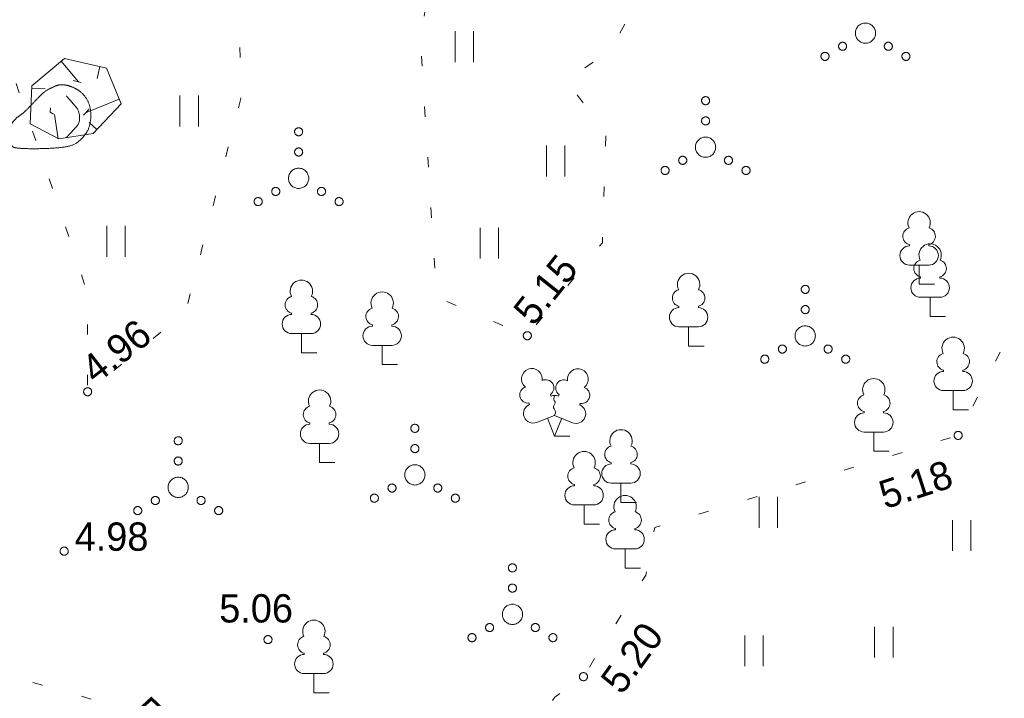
# Model space of a CAD drawing. Header units: metres. Extents: x 538891 to 1080079, y 6588829 to 13178720.
# Tile 181 of 256: x 539920 to 539945, y 6589070 to 6589086. Entities that reach past the tile are written whole.
import ezdxf

# ---------------------------------------------------------------- set-up
doc = ezdxf.new("R2010")
doc.units = ezdxf.units.M
doc.header["$LTSCALE"] = 0.4
doc.linetypes.add('KOLVIK', pattern=[3.125, 0.625, -2.5])
doc.linetypes.add('NOLVAALL', pattern=[3, 0.5, -2.5])
doc.layers.add('GEO', color=7, linetype='Continuous')
doc.styles.add('HK Explorer Book', font='txt')

# ---------------------------------------------------------------- blocks, each defined once
blk = doc.blocks.new('LEHTP1')
at = {"color": 252, "linetype": 'Continuous', "lineweight": 9, "true_color": 0x888888}
for p, q in [((-0.48, 1.96), (-0.48, 1.9)), ((0.48, 1.96), (0.48, 1.9)), ((0.48, 0.95), (-0.48, 0.95)), ((0, 0), (0, 0.95)), ((0.76, 0), (0, 0))]:
    blk.add_line(p, q, dxfattribs=at)
for centre, radius, start, end in [((0, 3.04), 0.554, 332.5799, 207.4201), ((-0.38, 2.375), 0.425, 105.2441, 257.079), ((0.38, 2.375), 0.425, 282.921, 74.7559), ((-0.475, 1.425), 0.475, 90, 270), ((0.475, 1.425), 0.475, 270, 90)]:
    blk.add_arc(centre, radius, start, end, dxfattribs=at)
blk = doc.blocks.new('KIVISU')
at = {"color": 7, "linetype": 'Continuous', "lineweight": 9}
blk.add_open_spline([(-2.05, -1.07), (-2.04, -0.87), (-2.034, -0.47), (-1.995, -0.14), (-1.744, 0.155), (-1.381, 0.395), (-1.105, 0.683), (-0.736, 1.068), (-0.39, 1.425), (0.02, 1.657), (0.409, 1.811), (0.824, 1.76), (1.207, 1.596), (1.532, 1.378), (1.828, 0.953), (1.94, 0.497), (1.94, 0.024), (1.818, -0.466), (1.439, -0.957), (1.01, -1.228), (0.42, -1.323), (-0.239, -1.363), (-0.825, -1.375), (-1.335, -1.368), (-1.691, -1.343), (-1.92, -1.298), (-2.002, -1.153), (-2.05, -1.07)], degree=2, knots=[0, 0, 0, 0.037944, 0.075889, 0.113833, 0.151778, 0.189722, 0.227667, 0.265611, 0.303555, 0.3415, 0.379444, 0.417389, 0.455333, 0.493278, 0.531222, 0.569166, 0.607111, 0.645055, 0.683, 0.720944, 0.758888, 0.796833, 0.834777, 0.872722, 0.910666, 0.948611, 1, 1, 1], dxfattribs=at)
blk.add_open_spline([(0.73, 1.24), (0.846, 1.104), (1.084, 0.836), (1.358, 0.515), (1.403, -0.091), (1.111, -0.411), (0.851, -0.691), (0.72, -0.83)], degree=2, dxfattribs=at)
blk = doc.blocks.new('LEHTP2')
at = {"color": 252, "linetype": 'Continuous', "lineweight": 9, "true_color": 0x888888}
for p, q in [((-0.17, 1.98), (-0.2, 2.05)), ((0.2, 1.97), (0.23, 2.05)), ((-1.23, 1.56), (-1.26, 1.64)), ((1.25, 1.54), (1.28, 1.62)), ((-0.88, 0.67), (0.01, 1.02)), ((0.01, 1.02), (0.89, 0.66)), ((0, 0), (-0.35, 0.88)), ((0, 0), (0.36, 0.88)), ((0.76, 0), (0, 0))]:
    blk.add_line(p, q, dxfattribs=at)
at = {"color": 252, "linetype": 'Continuous', "lineweight": 9, "true_color": 0x888888, "flags": 128}
blk.add_lwpolyline([(0.01, 2.01), (-0.03, 1.86), (-0.03, 1.82), (-0.01, 1.76), (0.03, 1.69), (0.04, 1.65), (0.01, 1.58), (-0.04, 1.48), (-0.05, 1.43), (-0.04, 1.4), (-0.02, 1.34), (0.05, 1.22), (0.06, 1.18), (0.05, 1.14), (0.02, 1.07), (0.01, 1.02)], dxfattribs=at)
at = {"color": 252, "linetype": 'Continuous', "lineweight": 9, "true_color": 0x888888}
for centre, radius, start, end in [((-1.114, 2.828), 0.512, 111.5027, 232.5173), ((-1.114, 2.828), 0.512, 350.4856, 111.5002), ((1.158, 2.811), 0.512, 67.6168, 188.6314), ((1.158, 2.811), 0.512, 306.5997, 67.6143), ((-0.429, 2.384), 0.403, 305.1345, 116.705), ((0.465, 2.377), 0.403, 62.412, 233.9825), ((-1.312, 2.036), 0.403, 106.2979, 277.8684), ((0.008, 1.535), 0.475, 66.7655, 111.5015), ((1.344, 2.015), 0.403, 261.2486, 72.8191), ((-1.053, 1.117), 0.475, 111.5014, 291.5004), ((1.07, 1.101), 0.475, 247.6166, 67.6155)]:
    blk.add_arc(centre, radius, start, end, dxfattribs=at)
blk = doc.blocks.new('VQSA')
at = {"color": 7, "linetype": 'Continuous', "lineweight": 9, "flags": 128}
for points in [[(0.2, 2.3), (0.199, 2.28), (0.196, 2.261), (0.191, 2.242), (0.185, 2.223), (0.176, 2.206), (0.166, 2.189), (0.155, 2.173), (0.141, 2.159), (0.127, 2.145), (0.111, 2.134), (0.094, 2.124), (0.077, 2.115), (0.058, 2.109), (0.039, 2.104), (0.02, 2.101), (0, 2.1), (-0.02, 2.101), (-0.039, 2.104), (-0.058, 2.109), (-0.077, 2.115), (-0.094, 2.124), (-0.111, 2.134), (-0.127, 2.145), (-0.141, 2.159), (-0.155, 2.173), (-0.166, 2.189), (-0.176, 2.206), (-0.185, 2.223), (-0.191, 2.242), (-0.196, 2.261), (-0.199, 2.28), (-0.2, 2.3), (-0.199, 2.32), (-0.196, 2.339), (-0.191, 2.358), (-0.185, 2.377), (-0.176, 2.394), (-0.166, 2.411), (-0.155, 2.427), (-0.141, 2.441), (-0.127, 2.455), (-0.111, 2.466), (-0.094, 2.476), (-0.077, 2.485), (-0.058, 2.491), (-0.039, 2.496), (-0.02, 2.499), (0, 2.5), (0.02, 2.499), (0.039, 2.496), (0.058, 2.491), (0.077, 2.485), (0.094, 2.476), (0.111, 2.466), (0.127, 2.455), (0.141, 2.441), (0.155, 2.427), (0.166, 2.411), (0.176, 2.394), (0.185, 2.377), (0.191, 2.358), (0.196, 2.339), (0.199, 2.32)], [(0.2, 1.3), (0.199, 1.28), (0.196, 1.261), (0.191, 1.242), (0.185, 1.223), (0.176, 1.206), (0.166, 1.189), (0.155, 1.173), (0.141, 1.159), (0.127, 1.145), (0.111, 1.134), (0.094, 1.124), (0.077, 1.115), (0.058, 1.109), (0.039, 1.104), (0.02, 1.101), (0, 1.1), (-0.02, 1.101), (-0.039, 1.104), (-0.058, 1.109), (-0.077, 1.115), (-0.094, 1.124), (-0.111, 1.134), (-0.127, 1.145), (-0.141, 1.159), (-0.155, 1.173), (-0.166, 1.189), (-0.176, 1.206), (-0.185, 1.223), (-0.191, 1.242), (-0.196, 1.261), (-0.199, 1.28), (-0.2, 1.3), (-0.199, 1.32), (-0.196, 1.339), (-0.191, 1.358), (-0.185, 1.377), (-0.176, 1.394), (-0.166, 1.411), (-0.155, 1.427), (-0.141, 1.441), (-0.127, 1.455), (-0.111, 1.466), (-0.094, 1.476), (-0.077, 1.485), (-0.058, 1.491), (-0.039, 1.496), (-0.02, 1.499), (0, 1.5), (0.02, 1.499), (0.039, 1.496), (0.058, 1.491), (0.077, 1.485), (0.094, 1.476), (0.111, 1.466), (0.127, 1.455), (0.141, 1.441), (0.155, 1.427), (0.166, 1.411), (0.176, 1.394), (0.185, 1.377), (0.191, 1.358), (0.196, 1.339), (0.199, 1.32)], [(0.5, 0), (0.498, -0.049), (0.49, -0.098), (0.478, -0.145), (0.462, -0.191), (0.441, -0.236), (0.416, -0.278), (0.387, -0.317), (0.354, -0.354), (0.317, -0.387), (0.278, -0.416), (0.236, -0.441), (0.191, -0.462), (0.145, -0.478), (0.098, -0.49), (0.049, -0.498), (0, -0.5), (-0.049, -0.498), (-0.098, -0.49), (-0.145, -0.478), (-0.191, -0.462), (-0.236, -0.441), (-0.278, -0.416), (-0.317, -0.387), (-0.354, -0.354), (-0.387, -0.317), (-0.416, -0.278), (-0.441, -0.236), (-0.462, -0.191), (-0.478, -0.145), (-0.49, -0.098), (-0.498, -0.049), (-0.5, 0), (-0.498, 0.049), (-0.49, 0.098), (-0.478, 0.145), (-0.462, 0.191), (-0.441, 0.236), (-0.416, 0.278), (-0.387, 0.317), (-0.354, 0.354), (-0.317, 0.387), (-0.278, 0.416), (-0.236, 0.441), (-0.191, 0.462), (-0.145, 0.478), (-0.098, 0.49), (-0.049, 0.498), (0, 0.5), (0.049, 0.498), (0.098, 0.49), (0.145, 0.478), (0.191, 0.462), (0.236, 0.441), (0.278, 0.416), (0.317, 0.387), (0.354, 0.354), (0.387, 0.317), (0.416, 0.278), (0.441, 0.236), (0.462, 0.191), (0.478, 0.145), (0.49, 0.098), (0.498, 0.049)], [(-0.93, -0.65), (-0.931, -0.67), (-0.934, -0.689), (-0.939, -0.708), (-0.945, -0.727), (-0.954, -0.744), (-0.964, -0.761), (-0.975, -0.777), (-0.989, -0.791), (-1.003, -0.805), (-1.019, -0.816), (-1.036, -0.826), (-1.053, -0.835), (-1.072, -0.841), (-1.091, -0.846), (-1.11, -0.849), (-1.13, -0.85), (-1.15, -0.849), (-1.169, -0.846), (-1.188, -0.841), (-1.207, -0.835), (-1.224, -0.826), (-1.241, -0.816), (-1.257, -0.805), (-1.271, -0.791), (-1.285, -0.777), (-1.296, -0.761), (-1.306, -0.744), (-1.315, -0.727), (-1.321, -0.708), (-1.326, -0.689), (-1.329, -0.67), (-1.33, -0.65), (-1.329, -0.63), (-1.326, -0.611), (-1.321, -0.592), (-1.315, -0.573), (-1.306, -0.556), (-1.296, -0.539), (-1.285, -0.523), (-1.271, -0.509), (-1.257, -0.495), (-1.241, -0.484), (-1.224, -0.474), (-1.207, -0.465), (-1.188, -0.459), (-1.169, -0.454), (-1.15, -0.451), (-1.13, -0.45), (-1.11, -0.451), (-1.091, -0.454), (-1.072, -0.459), (-1.053, -0.465), (-1.036, -0.474), (-1.019, -0.484), (-1.003, -0.495), (-0.989, -0.509), (-0.975, -0.523), (-0.964, -0.539), (-0.954, -0.556), (-0.945, -0.573), (-0.939, -0.592), (-0.934, -0.611), (-0.931, -0.63)], [(1.33, -0.65), (1.329, -0.67), (1.326, -0.689), (1.321, -0.708), (1.315, -0.727), (1.306, -0.744), (1.296, -0.761), (1.285, -0.777), (1.271, -0.791), (1.257, -0.805), (1.241, -0.816), (1.224, -0.826), (1.207, -0.835), (1.188, -0.841), (1.169, -0.846), (1.15, -0.849), (1.13, -0.85), (1.11, -0.849), (1.091, -0.846), (1.072, -0.841), (1.053, -0.835), (1.036, -0.826), (1.019, -0.816), (1.003, -0.805), (0.989, -0.791), (0.975, -0.777), (0.964, -0.761), (0.954, -0.744), (0.945, -0.727), (0.939, -0.708), (0.934, -0.689), (0.931, -0.67), (0.93, -0.65), (0.931, -0.63), (0.934, -0.611), (0.939, -0.592), (0.945, -0.573), (0.954, -0.556), (0.964, -0.539), (0.975, -0.523), (0.989, -0.509), (1.003, -0.495), (1.019, -0.484), (1.036, -0.474), (1.053, -0.465), (1.072, -0.459), (1.091, -0.454), (1.11, -0.451), (1.13, -0.45), (1.15, -0.451), (1.169, -0.454), (1.188, -0.459), (1.207, -0.465), (1.224, -0.474), (1.241, -0.484), (1.257, -0.495), (1.271, -0.509), (1.285, -0.523), (1.296, -0.539), (1.306, -0.556), (1.315, -0.573), (1.321, -0.592), (1.326, -0.611), (1.329, -0.63)], [(-1.8, -1.15), (-1.801, -1.17), (-1.804, -1.189), (-1.809, -1.208), (-1.815, -1.227), (-1.824, -1.244), (-1.834, -1.261), (-1.845, -1.277), (-1.859, -1.291), (-1.873, -1.305), (-1.889, -1.316), (-1.906, -1.326), (-1.923, -1.335), (-1.942, -1.341), (-1.961, -1.346), (-1.98, -1.349), (-2, -1.35), (-2.02, -1.349), (-2.039, -1.346), (-2.058, -1.341), (-2.077, -1.335), (-2.094, -1.326), (-2.111, -1.316), (-2.127, -1.305), (-2.141, -1.291), (-2.155, -1.277), (-2.166, -1.261), (-2.176, -1.244), (-2.185, -1.227), (-2.191, -1.208), (-2.196, -1.189), (-2.199, -1.17), (-2.2, -1.15), (-2.199, -1.13), (-2.196, -1.111), (-2.191, -1.092), (-2.185, -1.073), (-2.176, -1.056), (-2.166, -1.039), (-2.155, -1.023), (-2.141, -1.009), (-2.127, -0.995), (-2.111, -0.984), (-2.094, -0.974), (-2.077, -0.965), (-2.058, -0.959), (-2.039, -0.954), (-2.02, -0.951), (-2, -0.95), (-1.98, -0.951), (-1.961, -0.954), (-1.942, -0.959), (-1.923, -0.965), (-1.906, -0.974), (-1.889, -0.984), (-1.873, -0.995), (-1.859, -1.009), (-1.845, -1.023), (-1.834, -1.039), (-1.824, -1.056), (-1.815, -1.073), (-1.809, -1.092), (-1.804, -1.111), (-1.801, -1.13)], [(2.2, -1.15), (2.199, -1.17), (2.196, -1.189), (2.191, -1.208), (2.185, -1.227), (2.176, -1.244), (2.166, -1.261), (2.155, -1.277), (2.141, -1.291), (2.127, -1.305), (2.111, -1.316), (2.094, -1.326), (2.077, -1.335), (2.058, -1.341), (2.039, -1.346), (2.02, -1.349), (2, -1.35), (1.98, -1.349), (1.961, -1.346), (1.942, -1.341), (1.923, -1.335), (1.906, -1.326), (1.889, -1.316), (1.873, -1.305), (1.859, -1.291), (1.845, -1.277), (1.834, -1.261), (1.824, -1.244), (1.815, -1.227), (1.809, -1.208), (1.804, -1.189), (1.801, -1.17), (1.8, -1.15), (1.801, -1.13), (1.804, -1.111), (1.809, -1.092), (1.815, -1.073), (1.824, -1.056), (1.834, -1.039), (1.845, -1.023), (1.859, -1.009), (1.873, -0.995), (1.889, -0.984), (1.906, -0.974), (1.923, -0.965), (1.942, -0.959), (1.961, -0.954), (1.98, -0.951), (2, -0.95), (2.02, -0.951), (2.039, -0.954), (2.058, -0.959), (2.077, -0.965), (2.094, -0.974), (2.111, -0.984), (2.127, -0.995), (2.141, -1.009), (2.155, -1.023), (2.166, -1.039), (2.176, -1.056), (2.185, -1.073), (2.191, -1.092), (2.196, -1.111), (2.199, -1.13)]]:
    blk.add_lwpolyline(points, close=True, dxfattribs=at)
blk = doc.blocks.new('HEIN')
at = {"color": 7, "linetype": 'Continuous', "lineweight": 9}
for p, q in [((-0.455, 0.761), (-0.455, -0.761)), ((0.455, 0.761), (0.455, -0.761))]:
    blk.add_line(p, q, dxfattribs=at)

msp = doc.modelspace()

# ---------------------------------------------------------------- linework, layer by layer
at = {"layer": 'GEO', "color": 8, "linetype": 'Continuous', "lineweight": 9, "true_color": 0x7d7d7d}
for p, q in [((539921.2549, 6589085.4381), (539921.6786, 6589084.9323)), ((539922.2077, 6589085.3083), (539922.1405, 6589085.0135)), ((539920.5284, 6589084.776), (539920.8546, 6589084.7602)), ((539922.6856, 6589084.5001), (539921.852, 6589084.1596)), ((539921.1816, 6589083.5232), (539921.089, 6589084.1225)), ((539922.1309, 6589083.7504), (539921.9461, 6589083.9264))]:
    msp.add_line(p, q, dxfattribs=at)
at = {"layer": 'GEO', "color": 252, "linetype": 'KOLVIK', "lineweight": 9, "true_color": 0x888888, "flags": 128}
msp.add_lwpolyline([(539956.1391, 6589088.2302), (539950.4473, 6589090.7461), (539949.332, 6589091.831), (539946.8688, 6589093.5061), (539945.8449, 6589094.3183), (539944.019, 6589096.693), (539940.9914, 6589096.2374), (539938.763, 6589094.715), (539937.6755, 6589092.5442), (539937.034, 6589089.638), (539934.805, 6589085.693), (539933.733, 6589084.97), (539934.709, 6589083.655), (539934.6263, 6589080.9514), (539932.771, 6589078.655), (539930.5277, 6589079.606), (539930.13, 6589085.956), (539930.5539, 6589088.5977), (539930.189, 6589090.861), (539928.6874, 6589091.2184), (539926.323, 6589091.085), (539925.818, 6589090.3639), (539925.615, 6589088.825), (539925.691, 6589084.5184), (539924.3254, 6589079.2369), (539921.907, 6589077.27), (539921.902, 6589079.713), (539921.24, 6589081.722), (539919.731, 6589086.06), (539918.603, 6589084.649), (539916.9518, 6589082.7847), (539916.227, 6589078.615), (539917.073, 6589075.993), (539916.7935, 6589074.5927), (539917.2031, 6589071.0518), (539922.746, 6589069.458), (539924.313, 6589067.4789), (539927.778, 6589064.365), (539930.516, 6589065.431), (539933.448, 6589069.719), (539934.158, 6589070.228), (539935.696, 6589072.738), (539935.922, 6589073.914), (539943.417, 6589076.191), (539945.514, 6589080.361), (539950.2382, 6589079.4663)], dxfattribs=at)
at = {"layer": 'GEO', "color": 8, "linetype": 'Continuous', "lineweight": 9, "true_color": 0x7d7d7d, "flags": 128}
msp.add_lwpolyline([(539922.041, 6589083.656), (539922.7334, 6589084.3833), (539922.3706, 6589085.2711), (539921.3369, 6589085.5067), (539920.5311, 6589084.8317), (539920.4855, 6589083.891), (539921.1916, 6589083.5232), (539922.041, 6589083.656)], dxfattribs=at)
at = {"layer": 'GEO', "color": 8, "linetype": 'NOLVAALL', "lineweight": 9, "true_color": 0x7d7d7d, "flags": 128}
msp.add_lwpolyline([(539921.8037, 6589084.1089), (539922.1667, 6589084.4902), (539922.0177, 6589084.8551), (539921.4636, 6589084.9813), (539921.0044, 6589084.5967), (539920.9841, 6589084.1772), (539921.2741, 6589084.0261)], close=True, dxfattribs=at)
at = {"layer": 'GEO', "color": 8, "linetype": 'Continuous', "lineweight": 9, "true_color": 0x7d7d7d, "flags": 128}
for points in [[(539932.871, 6589078.655), (539932.8705, 6589078.6452), (539932.8691, 6589078.6355), (539932.8667, 6589078.626), (539932.8634, 6589078.6167), (539932.8592, 6589078.6079), (539932.8541, 6589078.5994), (539932.8483, 6589078.5916), (539932.8417, 6589078.5843), (539932.8344, 6589078.5777), (539932.8266, 6589078.5719), (539932.8181, 6589078.5668), (539932.8093, 6589078.5626), (539932.8, 6589078.5593), (539932.7905, 6589078.5569), (539932.7808, 6589078.5555), (539932.771, 6589078.555), (539932.7612, 6589078.5555), (539932.7515, 6589078.5569), (539932.742, 6589078.5593), (539932.7327, 6589078.5626), (539932.7239, 6589078.5668), (539932.7154, 6589078.5719), (539932.7076, 6589078.5777), (539932.7003, 6589078.5843), (539932.6937, 6589078.5916), (539932.6879, 6589078.5994), (539932.6828, 6589078.6079), (539932.6786, 6589078.6167), (539932.6753, 6589078.626), (539932.6729, 6589078.6355), (539932.6715, 6589078.6452), (539932.671, 6589078.655), (539932.6715, 6589078.6648), (539932.6729, 6589078.6745), (539932.6753, 6589078.684), (539932.6786, 6589078.6933), (539932.6828, 6589078.7021), (539932.6879, 6589078.7106), (539932.6937, 6589078.7184), (539932.7003, 6589078.7257), (539932.7076, 6589078.7323), (539932.7154, 6589078.7381), (539932.7239, 6589078.7432), (539932.7327, 6589078.7474), (539932.742, 6589078.7507), (539932.7515, 6589078.7531), (539932.7612, 6589078.7545), (539932.771, 6589078.755), (539932.7808, 6589078.7545), (539932.7905, 6589078.7531), (539932.8, 6589078.7507), (539932.8093, 6589078.7474), (539932.8181, 6589078.7432), (539932.8266, 6589078.7381), (539932.8344, 6589078.7323), (539932.8417, 6589078.7257), (539932.8483, 6589078.7184), (539932.8541, 6589078.7106), (539932.8592, 6589078.7021), (539932.8634, 6589078.6933), (539932.8667, 6589078.684), (539932.8691, 6589078.6745), (539932.8705, 6589078.6648)], [(539922.007, 6589077.27), (539922.0065, 6589077.2602), (539922.0051, 6589077.2505), (539922.0027, 6589077.241), (539921.9994, 6589077.2317), (539921.9952, 6589077.2229), (539921.9901, 6589077.2144), (539921.9843, 6589077.2066), (539921.9777, 6589077.1993), (539921.9704, 6589077.1927), (539921.9626, 6589077.1869), (539921.9541, 6589077.1818), (539921.9453, 6589077.1776), (539921.936, 6589077.1743), (539921.9265, 6589077.1719), (539921.9168, 6589077.1705), (539921.907, 6589077.17), (539921.8972, 6589077.1705), (539921.8875, 6589077.1719), (539921.878, 6589077.1743), (539921.8687, 6589077.1776), (539921.8599, 6589077.1818), (539921.8514, 6589077.1869), (539921.8436, 6589077.1927), (539921.8363, 6589077.1993), (539921.8297, 6589077.2066), (539921.8239, 6589077.2144), (539921.8188, 6589077.2229), (539921.8146, 6589077.2317), (539921.8113, 6589077.241), (539921.8089, 6589077.2505), (539921.8075, 6589077.2602), (539921.807, 6589077.27), (539921.8075, 6589077.2798), (539921.8089, 6589077.2895), (539921.8113, 6589077.299), (539921.8146, 6589077.3083), (539921.8188, 6589077.3171), (539921.8239, 6589077.3256), (539921.8297, 6589077.3334), (539921.8363, 6589077.3407), (539921.8436, 6589077.3473), (539921.8514, 6589077.3531), (539921.8599, 6589077.3582), (539921.8687, 6589077.3624), (539921.878, 6589077.3657), (539921.8875, 6589077.3681), (539921.8972, 6589077.3695), (539921.907, 6589077.37), (539921.9168, 6589077.3695), (539921.9265, 6589077.3681), (539921.936, 6589077.3657), (539921.9453, 6589077.3624), (539921.9541, 6589077.3582), (539921.9626, 6589077.3531), (539921.9704, 6589077.3473), (539921.9777, 6589077.3407), (539921.9843, 6589077.3334), (539921.9901, 6589077.3256), (539921.9952, 6589077.3171), (539921.9994, 6589077.3083), (539922.0027, 6589077.299), (539922.0051, 6589077.2895), (539922.0065, 6589077.2798)], [(539943.517, 6589076.191), (539943.5165, 6589076.1812), (539943.5151, 6589076.1715), (539943.5127, 6589076.162), (539943.5094, 6589076.1527), (539943.5052, 6589076.1439), (539943.5001, 6589076.1354), (539943.4943, 6589076.1276), (539943.4877, 6589076.1203), (539943.4804, 6589076.1137), (539943.4726, 6589076.1079), (539943.4641, 6589076.1028), (539943.4553, 6589076.0986), (539943.446, 6589076.0953), (539943.4365, 6589076.0929), (539943.4268, 6589076.0915), (539943.417, 6589076.091), (539943.4072, 6589076.0915), (539943.3975, 6589076.0929), (539943.388, 6589076.0953), (539943.3787, 6589076.0986), (539943.3699, 6589076.1028), (539943.3614, 6589076.1079), (539943.3536, 6589076.1137), (539943.3463, 6589076.1203), (539943.3397, 6589076.1276), (539943.3339, 6589076.1354), (539943.3288, 6589076.1439), (539943.3246, 6589076.1527), (539943.3213, 6589076.162), (539943.3189, 6589076.1715), (539943.3175, 6589076.1812), (539943.317, 6589076.191), (539943.3175, 6589076.2008), (539943.3189, 6589076.2105), (539943.3213, 6589076.22), (539943.3246, 6589076.2293), (539943.3288, 6589076.2381), (539943.3339, 6589076.2466), (539943.3397, 6589076.2544), (539943.3463, 6589076.2617), (539943.3536, 6589076.2683), (539943.3614, 6589076.2741), (539943.3699, 6589076.2792), (539943.3787, 6589076.2834), (539943.388, 6589076.2867), (539943.3975, 6589076.2891), (539943.4072, 6589076.2905), (539943.417, 6589076.291), (539943.4268, 6589076.2905), (539943.4365, 6589076.2891), (539943.446, 6589076.2867), (539943.4553, 6589076.2834), (539943.4641, 6589076.2792), (539943.4726, 6589076.2741), (539943.4804, 6589076.2683), (539943.4877, 6589076.2617), (539943.4943, 6589076.2544), (539943.5001, 6589076.2466), (539943.5052, 6589076.2381), (539943.5094, 6589076.2293), (539943.5127, 6589076.22), (539943.5151, 6589076.2105), (539943.5165, 6589076.2008)], [(539921.427, 6589073.33), (539921.4265, 6589073.3202), (539921.4251, 6589073.3105), (539921.4227, 6589073.301), (539921.4194, 6589073.2917), (539921.4152, 6589073.2829), (539921.4101, 6589073.2744), (539921.4043, 6589073.2666), (539921.3977, 6589073.2593), (539921.3904, 6589073.2527), (539921.3826, 6589073.2469), (539921.3741, 6589073.2418), (539921.3653, 6589073.2376), (539921.356, 6589073.2343), (539921.3465, 6589073.2319), (539921.3368, 6589073.2305), (539921.327, 6589073.23), (539921.3172, 6589073.2305), (539921.3075, 6589073.2319), (539921.298, 6589073.2343), (539921.2887, 6589073.2376), (539921.2799, 6589073.2418), (539921.2714, 6589073.2469), (539921.2636, 6589073.2527), (539921.2563, 6589073.2593), (539921.2497, 6589073.2666), (539921.2439, 6589073.2744), (539921.2388, 6589073.2829), (539921.2346, 6589073.2917), (539921.2313, 6589073.301), (539921.2289, 6589073.3105), (539921.2275, 6589073.3202), (539921.227, 6589073.33), (539921.2275, 6589073.3398), (539921.2289, 6589073.3495), (539921.2313, 6589073.359), (539921.2346, 6589073.3683), (539921.2388, 6589073.3771), (539921.2439, 6589073.3856), (539921.2497, 6589073.3934), (539921.2563, 6589073.4007), (539921.2636, 6589073.4073), (539921.2714, 6589073.4131), (539921.2799, 6589073.4182), (539921.2887, 6589073.4224), (539921.298, 6589073.4257), (539921.3075, 6589073.4281), (539921.3172, 6589073.4295), (539921.327, 6589073.43), (539921.3368, 6589073.4295), (539921.3465, 6589073.4281), (539921.356, 6589073.4257), (539921.3653, 6589073.4224), (539921.3741, 6589073.4182), (539921.3826, 6589073.4131), (539921.3904, 6589073.4073), (539921.3977, 6589073.4007), (539921.4043, 6589073.3934), (539921.4101, 6589073.3856), (539921.4152, 6589073.3771), (539921.4194, 6589073.3683), (539921.4227, 6589073.359), (539921.4251, 6589073.3495), (539921.4265, 6589073.3398)], [(539926.463, 6589071.145), (539926.4625, 6589071.1352), (539926.4611, 6589071.1255), (539926.4587, 6589071.116), (539926.4554, 6589071.1067), (539926.4512, 6589071.0979), (539926.4461, 6589071.0894), (539926.4403, 6589071.0816), (539926.4337, 6589071.0743), (539926.4264, 6589071.0677), (539926.4186, 6589071.0619), (539926.4101, 6589071.0568), (539926.4013, 6589071.0526), (539926.392, 6589071.0493), (539926.3825, 6589071.0469), (539926.3728, 6589071.0455), (539926.363, 6589071.045), (539926.3532, 6589071.0455), (539926.3435, 6589071.0469), (539926.334, 6589071.0493), (539926.3247, 6589071.0526), (539926.3159, 6589071.0568), (539926.3074, 6589071.0619), (539926.2996, 6589071.0677), (539926.2923, 6589071.0743), (539926.2857, 6589071.0816), (539926.2799, 6589071.0894), (539926.2748, 6589071.0979), (539926.2706, 6589071.1067), (539926.2673, 6589071.116), (539926.2649, 6589071.1255), (539926.2635, 6589071.1352), (539926.263, 6589071.145), (539926.2635, 6589071.1548), (539926.2649, 6589071.1645), (539926.2673, 6589071.174), (539926.2706, 6589071.1833), (539926.2748, 6589071.1921), (539926.2799, 6589071.2006), (539926.2857, 6589071.2084), (539926.2923, 6589071.2157), (539926.2996, 6589071.2223), (539926.3074, 6589071.2281), (539926.3159, 6589071.2332), (539926.3247, 6589071.2374), (539926.334, 6589071.2407), (539926.3435, 6589071.2431), (539926.3532, 6589071.2445), (539926.363, 6589071.245), (539926.3728, 6589071.2445), (539926.3825, 6589071.2431), (539926.392, 6589071.2407), (539926.4013, 6589071.2374), (539926.4101, 6589071.2332), (539926.4186, 6589071.2281), (539926.4264, 6589071.2223), (539926.4337, 6589071.2157), (539926.4403, 6589071.2084), (539926.4461, 6589071.2006), (539926.4512, 6589071.1921), (539926.4554, 6589071.1833), (539926.4587, 6589071.174), (539926.4611, 6589071.1645), (539926.4625, 6589071.1548)], [(539934.258, 6589070.228), (539934.2575, 6589070.2182), (539934.2561, 6589070.2085), (539934.2537, 6589070.199), (539934.2504, 6589070.1897), (539934.2462, 6589070.1809), (539934.2411, 6589070.1724), (539934.2353, 6589070.1646), (539934.2287, 6589070.1573), (539934.2214, 6589070.1507), (539934.2136, 6589070.1449), (539934.2051, 6589070.1398), (539934.1963, 6589070.1356), (539934.187, 6589070.1323), (539934.1775, 6589070.1299), (539934.1678, 6589070.1285), (539934.158, 6589070.128), (539934.1482, 6589070.1285), (539934.1385, 6589070.1299), (539934.129, 6589070.1323), (539934.1197, 6589070.1356), (539934.1109, 6589070.1398), (539934.1024, 6589070.1449), (539934.0946, 6589070.1507), (539934.0873, 6589070.1573), (539934.0807, 6589070.1646), (539934.0749, 6589070.1724), (539934.0698, 6589070.1809), (539934.0656, 6589070.1897), (539934.0623, 6589070.199), (539934.0599, 6589070.2085), (539934.0585, 6589070.2182), (539934.058, 6589070.228), (539934.0585, 6589070.2378), (539934.0599, 6589070.2475), (539934.0623, 6589070.257), (539934.0656, 6589070.2663), (539934.0698, 6589070.2751), (539934.0749, 6589070.2836), (539934.0807, 6589070.2914), (539934.0873, 6589070.2987), (539934.0946, 6589070.3053), (539934.1024, 6589070.3111), (539934.1109, 6589070.3162), (539934.1197, 6589070.3204), (539934.129, 6589070.3237), (539934.1385, 6589070.3261), (539934.1482, 6589070.3275), (539934.158, 6589070.328), (539934.1678, 6589070.3275), (539934.1775, 6589070.3261), (539934.187, 6589070.3237), (539934.1963, 6589070.3204), (539934.2051, 6589070.3162), (539934.2136, 6589070.3111), (539934.2214, 6589070.3053), (539934.2287, 6589070.2987), (539934.2353, 6589070.2914), (539934.2411, 6589070.2836), (539934.2462, 6589070.2751), (539934.2504, 6589070.2663), (539934.2537, 6589070.257), (539934.2561, 6589070.2475), (539934.2575, 6589070.2378)]]:
    msp.add_lwpolyline(points, close=True, dxfattribs=at)

# ---------------------------------------------------------------- block references
at = {"layer": 'GEO', "color": 8, "true_color": 0x7d7d7d, "xscale": 0.5, "yscale": 0.5, "zscale": 0.5}
for name, p in [('VQSA', (539941.1261, 6589086.1338)), ('HEIN', (539931.2167, 6589085.7981)), ('KIVISU', (539921.016, 6589083.963)), ('HEIN', (539924.4163, 6589084.2098)), ('VQSA', (539937.1757, 6589083.3145)), ('VQSA', (539927.1202, 6589082.5456)), ('HEIN', (539933.4689, 6589082.9744)), ('LEHTP1', (539942.452, 6589079.925)), ('HEIN', (539922.6058, 6589080.9889)), ('HEIN', (539931.835, 6589080.9448)), ('LEHTP1', (539942.724, 6589079.129)), ('LEHTP1', (539936.757, 6589078.4)), ('LEHTP1', (539927.1883, 6589078.2327)), ('LEHTP1', (539929.185, 6589077.941)), ('VQSA', (539939.6383, 6589078.6499)), ('LEHTP1', (539943.293, 6589076.823)), ('LEHTP2', (539933.441, 6589076.175)), ('LEHTP1', (539941.332, 6589075.799)), ('LEHTP1', (539927.638, 6589075.518)), ('VQSA', (539929.9932, 6589075.2155)), ('LEHTP1', (539935.0855, 6589074.5357)), ('VQSA', (539924.1447, 6589074.9079)), ('LEHTP1', (539934.174, 6589073.997)), ('LEHTP1', (539935.187, 6589072.91)), ('HEIN', (539938.7273, 6589074.29)), ('HEIN', (539943.5063, 6589073.7199)), ('VQSA', (539932.4038, 6589071.7674)), ('LEHTP1', (539927.497, 6589069.829)), ('HEIN', (539941.5804, 6589071.0829)), ('HEIN', (539938.3706, 6589070.8691))]:
    msp.add_blockref(name, p, dxfattribs=at)

# ---------------------------------------------------------------- texts
at = {"layer": 'GEO', "color": 8, "true_color": 0x7d7d7d, "char_height": 0.7, "attachment_point": 7, "line_spacing_factor": 0.25, "style": 'HK Explorer Book'}
for s, insert, rotation in [(' 5.15', (539932.771, 6589078.655), 51.50476), (' 4.96', (539921.907, 6589077.27), 37.93107), (' 5.18', (539941.3677, 6589074.2715), 18.25356), (' 5.20', (539934.9623, 6589069.5374), 54.19932), (' 5.04', (539922.746, 6589069.458), 316.34625)]:
    msp.add_mtext(s, dxfattribs=dict(at, insert=insert, rotation=rotation))
for s, insert in [(' 4.98', (539921.327, 6589073.33)), (' 5.06', (539924.8984, 6589071.557))]:
    msp.add_mtext(s, dxfattribs=dict(at, insert=insert))

doc.saveas('drawing.dxf')
